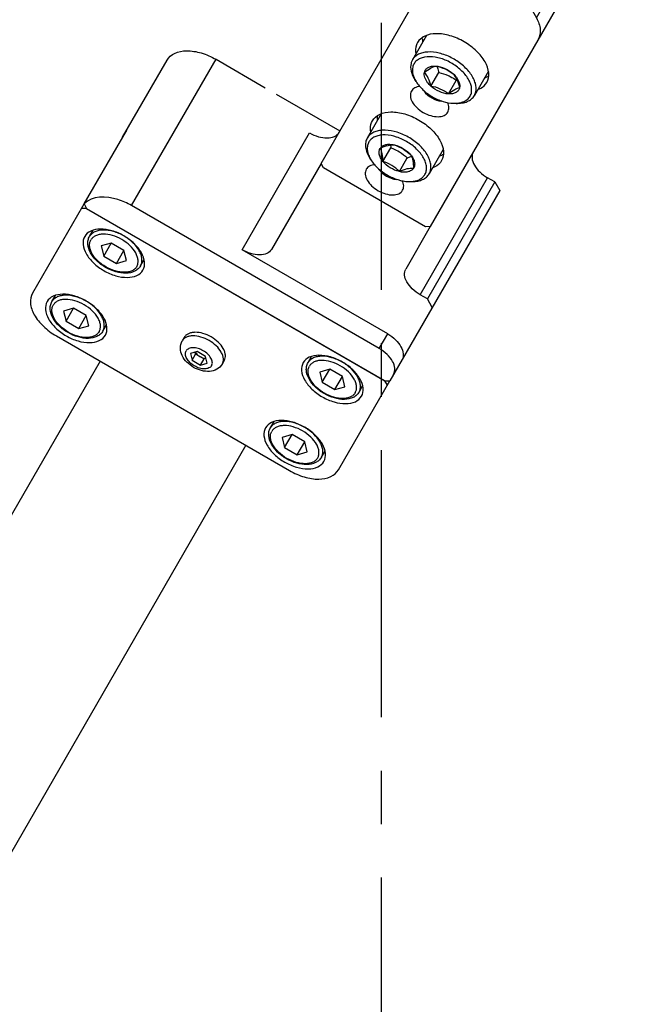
# Model space of a CAD drawing. Header units: millimetres. Extents: x 0 to 7560, y 0 to 5346.
# Tile 13 of 149: x 1650 to 1722, y 813 to 930. Entities that reach past the tile are written whole.
import ezdxf

# ---------------------------------------------------------------- set-up
doc = ezdxf.new("R2010")
doc.units = ezdxf.units.MM
doc.linetypes.add('CENTER', pattern=[50.8, 31.75, -6.35, 6.35, -6.35])
for name, color, linetype in [('A2300601_ABL1551', 7, 'Continuous'), ('A2310201_ABL1674', 7, 'Continuous'), ('CSH-ST-M4-20_PBL1612', 7, 'Continuous'), ('CSH-ST-M4-20_PBL1613', 7, 'Continuous'), ('CSH-ST-M4-20_PBL1615', 7, 'Continuous'), ('CSH-ST-M4-20_PBL1616', 7, 'Continuous'), ('DUMMY_BOLT_M5_10_PBL1601', 7, 'Continuous'), ('DUMMY_BOLT_M5_10_PBL1602', 7, 'Continuous'), ('M2301901_PBL1610', 7, 'Continuous'), ('M2302301_PBL1562', 7, 'Continuous'), ('M2302501_PBL1565', 7, 'Continuous'), ('M2310301_PBL1675', 7, 'Continuous'), ('MISUMI_FCBBS3-5-25_PBL1614', 7, 'Continuous'), ('MISUMI_MS5-8_PBL1918', 7, 'Continuous'), ('MISUMI_MS5-8_PBL1922', 7, 'Continuous'), ('아래쪽_5_VBL1311', 7, 'Continuous')]:
    doc.layers.add(name, color=color, linetype=linetype)

# ---------------------------------------------------------------- blocks, each defined once
blk = doc.blocks.new('M2302301_PBL1562', base_point=(2083.01, 1044.94))
at = {"layer": 'M2302301_PBL1562', "color": 7}
for p, q in [((2072.92, 1057.35), (2102.61, 1057.35)), ((2102.61, 1057.35), (2102.91, 1056.85)), ((2102.91, 1056.85), (2102.91, 1042.85)), ((2067.97, 1051.11), (2070.82, 1055.88)), ((2074.83, 1055.88), (2070.82, 1055.88)), ((2071.98, 1051.11), (2074.83, 1055.88)), ((2067.97, 1051.11), (2071.98, 1051.11)), ((2066.79, 1049.9), (2070.81, 1049.9)), ((2102.91, 1042.85), (2102.61, 1042.35)), ((2102.61, 1042.35), (2080.64, 1042.35)), ((2078.54, 1040.88), (2078.31, 1040.5))]:
    blk.add_line(p, q, dxfattribs=at)
for centre, radius, start, end in [((2064.55, 1041.09), 13.29, 345.7783, 348.8938), ((2080.1, 1041.01), 12.96, 193.9901, 194.2236)]:
    blk.add_arc(centre, radius, start, end, dxfattribs=at)
for points, knots in [([(2072.92, 1057.35), (2072.52, 1057.35), (2071.63, 1057.02), (2071.06, 1056.3), (2070.82, 1055.88)], [0, 0, 0, 0, 0.452979, 1, 1, 1, 1]), ([(2074.83, 1055.88), (2075.08, 1056.3), (2075.65, 1057.02), (2076.54, 1057.35), (2076.94, 1057.35)], [0, 0, 0, 0, 0.547021, 1, 1, 1, 1]), ([(2084.42, 1054.6), (2084.03, 1054.6), (2083.19, 1054.28), (2082.29, 1053.16), (2081.71, 1051.63), (2081.51, 1049.85), (2081.71, 1048.07), (2082.29, 1046.53), (2083.19, 1045.42), (2084.03, 1045.1), (2084.42, 1045.1)], [0, 0, 0, 0, 0.095053, 0.209831, 0.347781, 0.5, 0.652219, 0.790169, 0.904947, 1, 1, 1, 1]), ([(2085.67, 1054.11), (2085.57, 1054.19), (2085.21, 1054.45), (2084.75, 1054.6), (2084.42, 1054.6)], [0, 0, 0, 0, 0.269172, 1, 1, 1, 1]), ([(2095.15, 1045.1), (2094.77, 1045.1), (2093.93, 1045.42), (2093.03, 1046.53), (2092.45, 1048.07), (2092.25, 1049.85), (2092.45, 1051.63), (2093.03, 1053.16), (2093.93, 1054.28), (2094.77, 1054.6), (2095.15, 1054.6)], [0, 0, 0, 0, 0.095053, 0.209831, 0.347781, 0.5, 0.652219, 0.790169, 0.904947, 1, 1, 1, 1]), ([(2095.15, 1054.6), (2095.26, 1054.6), (2095.71, 1054.56), (2096.14, 1054.33), (2096.4, 1054.11)], [0, 0, 0, 0, 0.238744, 1, 1, 1, 1]), ([(2089.78, 1052.35), (2089.6, 1052.35), (2089.21, 1052.22), (2088.94, 1051.92), (2088.81, 1051.75)], [0, 0, 0, 0, 0.459308, 1, 1, 1, 1]), ([(2089.78, 1047.35), (2089.98, 1047.35), (2090.43, 1047.52), (2090.9, 1048.1), (2091.21, 1048.91), (2091.31, 1049.85), (2091.21, 1050.79), (2090.9, 1051.59), (2090.43, 1052.18), (2089.98, 1052.35), (2089.78, 1052.35)], [0, 0, 0, 0, 0.095059, 0.209831, 0.34778, 0.5, 0.65222, 0.790169, 0.904941, 1, 1, 1, 1]), ([(2100.52, 1052.35), (2100.34, 1052.35), (2099.94, 1052.22), (2099.67, 1051.92), (2099.55, 1051.74)], [0, 0, 0, 0, 0.45907, 1, 1, 1, 1]), ([(2100.52, 1047.35), (2100.72, 1047.35), (2101.17, 1047.52), (2101.64, 1048.1), (2101.94, 1048.91), (2102.05, 1049.85), (2101.94, 1050.79), (2101.64, 1051.59), (2101.17, 1052.18), (2100.72, 1052.35), (2100.52, 1052.35)], [0, 0, 0, 0, 0.095059, 0.209831, 0.34778, 0.5, 0.65222, 0.790169, 0.904941, 1, 1, 1, 1]), ([(2067.97, 1051.11), (2067.89, 1050.98), (2067.58, 1050.51), (2067.15, 1050.1), (2066.79, 1049.9)], [0, 0, 0, 0, 0.274717, 1, 1, 1, 1]), ([(2070.81, 1049.9), (2070.92, 1049.96), (2071.39, 1050.28), (2071.76, 1050.73), (2071.98, 1051.11)], [0, 0, 0, 0, 0.228301, 1, 1, 1, 1]), ([(2067.37, 1032.54), (2066.06, 1033), (2064.43, 1034.98), (2063.39, 1038.03), (2063.02, 1040.85), (2063.2, 1043.73), (2064.05, 1046.97), (2065.5, 1049.18), (2066.79, 1049.9)], [0, 0, 0, 0, 0.210594, 0.3448, 0.49021, 0.637351, 0.776351, 1, 1, 1, 1]), ([(2067.53, 1037.88), (2067.24, 1039.06), (2066.97, 1041.5), (2067.43, 1045), (2068.63, 1047.97), (2070.03, 1049.47), (2070.81, 1049.9)], [0, 0, 0, 0, 0.276777, 0.552349, 0.798625, 1, 1, 1, 1]), ([(2088.81, 1047.95), (2088.93, 1047.78), (2089.21, 1047.48), (2089.6, 1047.35), (2089.78, 1047.35)], [0, 0, 0, 0, 0.540927, 1, 1, 1, 1]), ([(2099.55, 1047.95), (2099.67, 1047.78), (2099.95, 1047.48), (2100.34, 1047.35), (2100.52, 1047.35)], [0, 0, 0, 0, 0.540638, 1, 1, 1, 1]), ([(2084.42, 1045.1), (2084.52, 1045.1), (2084.98, 1045.14), (2085.4, 1045.37), (2085.67, 1045.59)], [0, 0, 0, 0, 0.238744, 1, 1, 1, 1]), ([(2096.4, 1045.59), (2096.31, 1045.51), (2095.94, 1045.25), (2095.48, 1045.1), (2095.15, 1045.1)], [0, 0, 0, 0, 0.269172, 1, 1, 1, 1]), ([(2080.64, 1042.35), (2080.24, 1042.35), (2079.35, 1042.02), (2078.78, 1041.3), (2078.54, 1040.88)], [0, 0, 0, 0, 0.452979, 1, 1, 1, 1]), ([(2078.31, 1040.5), (2078.22, 1040.36), (2077.9, 1039.74), (2077.69, 1039.06), (2077.58, 1038.53)], [0, 0, 0, 0, 0.234412, 1, 1, 1, 1])]:
    blk.add_open_spline(points, degree=3, knots=knots, dxfattribs=at)
for points in [[(2084.04, 1054.13), (2083.91, 1054.23), (2083.77, 1054.33), (2083.62, 1054.4)], [(2094.78, 1054.13), (2094.65, 1054.23), (2094.51, 1054.33), (2094.36, 1054.4)], [(2083.62, 1045.3), (2083.77, 1045.37), (2083.91, 1045.47), (2084.04, 1045.57)], [(2094.36, 1045.3), (2094.51, 1045.37), (2094.65, 1045.47), (2094.78, 1045.57)]]:
    blk.add_open_spline(points, degree=3, dxfattribs=at)
blk = doc.blocks.new('M2302501_PBL1565', base_point=(2092.56, 1041.35))
at = {"layer": 'M2302501_PBL1565', "color": 7}
for p, q in [((2094.18, 1061.35), (2094.77, 1062.35)), ((2094.77, 1062.35), (2120.88, 1062.35)), ((2110.82, 1062.35), (2110.23, 1061.35)), ((2121.18, 1061.85), (2120.88, 1062.35)), ((2121.18, 1020.88), (2121.18, 1061.85)), ((2094.18, 1061.35), (2094.18, 1060.35)), ((2094.18, 1061.35), (2110.23, 1061.35)), ((2110.23, 1060.35), (2094.18, 1060.35)), ((2110.23, 1061.35), (2110.23, 1060.35)), ((2116.19, 1059.35), (2116.19, 1039.35)), ((2118.2, 1059.35), (2116.19, 1059.35)), ((2118.2, 1059.35), (2118.2, 1025.35)), ((2063.95, 1053.56), (2069.96, 1057.23)), ((2069.96, 1057.23), (2072.29, 1057.23)), ((2070.37, 1057.35), (2072.92, 1057.35)), ((2102.61, 1057.35), (2108.44, 1057.35)), ((2068.99, 1052.83), (2065.45, 1052.83)), ((2067.86, 1050.95), (2065.45, 1050.95)), ((2098.13, 1033.6), (2098.13, 1042.35)), ((2102.61, 1042.35), (2114.4, 1042.35)), ((2116.19, 1039.35), (2100.14, 1039.35)), ((2098.13, 1025.35), (2098.13, 1032.1)), ((2118.2, 1025.35), (2098.13, 1025.35)), ((2120.85, 1020.38), (2121.18, 1020.88)), ((2111.69, 1020.35), (2101.12, 1020.35)), ((2120.85, 1020.38), (2110.82, 1020.38))]:
    blk.add_line(p, q, dxfattribs=at)
blk.add_arc((2111.15, 1022.15), 1.8, 259.3661, 269.9592, dxfattribs=at)
for points, knots in [([(2116.19, 1059.35), (2116.19, 1059.73), (2116.28, 1060.47), (2116.64, 1061.44), (2117.21, 1062.15), (2117.74, 1062.35), (2117.98, 1062.35)], [0, 0, 0, 0, 0.304448, 0.580339, 0.809898, 1, 1, 1, 1]), ([(2119.99, 1062.35), (2119.75, 1062.35), (2119.21, 1062.15), (2118.65, 1061.44), (2118.28, 1060.47), (2118.2, 1059.73), (2118.2, 1059.35)], [0, 0, 0, 0, 0.190102, 0.419661, 0.695552, 1, 1, 1, 1]), ([(2092.39, 1057.35), (2092.63, 1057.35), (2093.16, 1057.55), (2093.73, 1058.26), (2094.09, 1059.23), (2094.18, 1059.96), (2094.18, 1060.35)], [0, 0, 0, 0, 0.190102, 0.419661, 0.695552, 1, 1, 1, 1]), ([(2110.23, 1060.35), (2110.23, 1059.96), (2110.14, 1059.23), (2109.78, 1058.26), (2109.21, 1057.55), (2108.68, 1057.35), (2108.44, 1057.35)], [0, 0, 0, 0, 0.304448, 0.580339, 0.809898, 1, 1, 1, 1]), ([(2100.14, 1039.35), (2100.14, 1039.73), (2100.06, 1040.47), (2099.69, 1041.44), (2099.13, 1042.15), (2098.59, 1042.35), (2098.35, 1042.35)], [0, 0, 0, 0, 0.304448, 0.580339, 0.809898, 1, 1, 1, 1]), ([(2114.4, 1042.35), (2114.64, 1042.35), (2115.18, 1042.15), (2115.74, 1041.44), (2116.11, 1040.47), (2116.19, 1039.73), (2116.19, 1039.35)], [0, 0, 0, 0, 0.190102, 0.419661, 0.695552, 1, 1, 1, 1]), ([(2101.12, 1020.35), (2100.72, 1020.35), (2099.83, 1020.68), (2098.88, 1021.86), (2098.27, 1023.48), (2098.13, 1024.71), (2098.13, 1025.35)], [0, 0, 0, 0, 0.190097, 0.419659, 0.69556, 1, 1, 1, 1]), ([(2118.2, 1025.35), (2118.2, 1024.75), (2118.36, 1022.89), (2119.53, 1020.63), (2120.85, 1020.38)], [0, 0, 0, 0, 0.308609, 1, 1, 1, 1])]:
    blk.add_open_spline(points, degree=3, knots=knots, dxfattribs=at)
blk.add_open_spline([(2069.96, 1057.23), (2070.08, 1057.3), (2070.23, 1057.35), (2070.37, 1057.35)], degree=3, dxfattribs=at)
blk = doc.blocks.new('DUMMY_BOLT_M5_10_PBL1601', base_point=(2086.14, 1049.85))
at = {"layer": 'DUMMY_BOLT_M5_10_PBL1601', "color": 7}
for p, q in [((2083.17, 1054.1), (2086.5, 1054.1)), ((2088.53, 1052.43), (2088.39, 1052.69)), ((2087.88, 1051.34), (2086.01, 1051.34)), ((2088.12, 1049.07), (2086.26, 1049.07)), ((2088.53, 1047.27), (2088.39, 1047.01)), ((2083.17, 1045.6), (2086.5, 1045.6))]:
    blk.add_line(p, q, dxfattribs=at)
for centre, radius, start, end in [((2085.34, 1050.71), 3.62, 28.1802, 32.9941), ((2090.63, 1062.16), 11.76, 246.3794, 246.8922), ((2085.34, 1048.98), 3.62, 326.9563, 331.823)]:
    blk.add_arc(centre, radius, start, end, dxfattribs=at)
for points, knots in [([(2086.05, 1054.03), (2085.72, 1053.93), (2085.25, 1053.6), (2084.78, 1053), (2084.35, 1052.2), (2084.01, 1051), (2083.92, 1049.48), (2084.16, 1048), (2084.62, 1046.91), (2085.14, 1046.24), (2085.56, 1045.88), (2086.02, 1045.65), (2086.34, 1045.6), (2086.5, 1045.6)], [0, 0, 0, 0, 0.100109, 0.158323, 0.222125, 0.363311, 0.514254, 0.662023, 0.794637, 0.853062, 0.905968, 0.954305, 1, 1, 1, 1]), ([(2086.42, 1053.64), (2086.1, 1053.54), (2085.64, 1053.21), (2085.2, 1052.61), (2084.81, 1051.82), (2084.52, 1050.65), (2084.5, 1049.18), (2084.81, 1047.81), (2085.33, 1046.84), (2085.88, 1046.31), (2086.32, 1046.07), (2086.78, 1045.97), (2087.09, 1046.02), (2087.23, 1046.06)], [0, 0, 0, 0, 0.10221, 0.162219, 0.228177, 0.373794, 0.527502, 0.674443, 0.802091, 0.857178, 0.907036, 0.953661, 1, 1, 1, 1]), ([(2086.5, 1054.1), (2086.39, 1054.1), (2086.24, 1054.08), (2086.09, 1054.04), (2086.05, 1054.03)], [0, 0, 0, 0, 0.746742, 1, 1, 1, 1]), ([(2088.38, 1052.69), (2088.25, 1052.87), (2087.99, 1053.21), (2087.49, 1053.57), (2086.95, 1053.73), (2086.58, 1053.69), (2086.42, 1053.64)], [0, 0, 0, 0, 0.287627, 0.542096, 0.773415, 1, 1, 1, 1]), ([(2088.39, 1052.69), (2088.27, 1052.9), (2088.03, 1053.28), (2087.57, 1053.74), (2087.05, 1054.03), (2086.68, 1054.1), (2086.5, 1054.1)], [0, 0, 0, 0, 0.289774, 0.549323, 0.782543, 1, 1, 1, 1]), ([(2085.53, 1050.63), (2085.62, 1050.89), (2085.91, 1051.45), (2086.34, 1051.89), (2086.58, 1052.12)], [0, 0, 0, 0, 0.455459, 1, 1, 1, 1]), ([(2085.53, 1050.63), (2085.57, 1050.81), (2085.74, 1051.4), (2086.16, 1052), (2086.58, 1052.12)], [0, 0, 0, 0, 0.300713, 1, 1, 1, 1]), ([(2086.58, 1052.12), (2086.69, 1052.16), (2086.95, 1052.18), (2087.32, 1052.03), (2087.64, 1051.74), (2087.8, 1051.48), (2087.88, 1051.34)], [0, 0, 0, 0, 0.219462, 0.447262, 0.70457, 1, 1, 1, 1]), ([(2086.58, 1052.12), (2086.73, 1051.97), (2087.14, 1051.67), (2087.6, 1051.46), (2087.88, 1051.34)], [0, 0, 0, 0, 0.419693, 1, 1, 1, 1]), ([(2088.53, 1047.27), (2088.73, 1047.65), (2089.03, 1048.5), (2089.17, 1049.85), (2089.03, 1051.2), (2088.73, 1052.05), (2088.53, 1052.43)], [0, 0, 0, 0, 0.239279, 0.500007, 0.760732, 1, 1, 1, 1]), ([(2085.99, 1050.2), (2085.98, 1050.3), (2085.95, 1050.68), (2085.98, 1051.06), (2086.01, 1051.34)], [0, 0, 0, 0, 0.25382, 1, 1, 1, 1]), ([(2087.88, 1051.34), (2087.83, 1050.96), (2087.8, 1050.19), (2087.99, 1049.44), (2088.12, 1049.07)], [0, 0, 0, 0, 0.493398, 1, 1, 1, 1]), ([(2087.88, 1051.34), (2088.04, 1051.01), (2088.24, 1050.24), (2088.2, 1049.46), (2088.12, 1049.07)], [0, 0, 0, 0, 0.485023, 1, 1, 1, 1]), ([(2085.77, 1048.36), (2085.6, 1048.69), (2085.41, 1049.46), (2085.44, 1050.24), (2085.53, 1050.63)], [0, 0, 0, 0, 0.485023, 1, 1, 1, 1]), ([(2085.77, 1048.36), (2085.65, 1048.73), (2085.45, 1049.48), (2085.48, 1050.26), (2085.53, 1050.63)], [0, 0, 0, 0, 0.506602, 1, 1, 1, 1]), ([(2085.72, 1048.5), (2085.76, 1048.55), (2085.93, 1048.75), (2086.11, 1048.93), (2086.26, 1049.07)], [0, 0, 0, 0, 0.24098, 1, 1, 1, 1]), ([(2088.12, 1049.07), (2088.08, 1048.88), (2087.91, 1048.3), (2087.48, 1047.7), (2087.07, 1047.58)], [0, 0, 0, 0, 0.300713, 1, 1, 1, 1]), ([(2088.12, 1049.07), (2087.88, 1048.84), (2087.45, 1048.39), (2087.16, 1047.84), (2087.07, 1047.58)], [0, 0, 0, 0, 0.544544, 1, 1, 1, 1]), ([(2087.07, 1047.58), (2086.8, 1047.69), (2086.33, 1047.9), (2085.92, 1048.21), (2085.77, 1048.36)], [0, 0, 0, 0, 0.58031, 1, 1, 1, 1]), ([(2087.07, 1047.58), (2086.95, 1047.54), (2086.7, 1047.52), (2086.33, 1047.66), (2086.01, 1047.96), (2085.84, 1048.21), (2085.77, 1048.36)], [0, 0, 0, 0, 0.219462, 0.447262, 0.70457, 1, 1, 1, 1]), ([(2086.95, 1045.67), (2087.24, 1045.75), (2087.83, 1046.13), (2088.22, 1046.69), (2088.39, 1047.01)], [0, 0, 0, 0, 0.456839, 1, 1, 1, 1]), ([(2087.23, 1046.06), (2087.45, 1046.13), (2087.9, 1046.39), (2088.23, 1046.78), (2088.37, 1047.01)], [0, 0, 0, 0, 0.463546, 1, 1, 1, 1]), ([(2086.5, 1045.6), (2086.62, 1045.6), (2086.77, 1045.62), (2086.92, 1045.66), (2086.95, 1045.67)], [0, 0, 0, 0, 0.746742, 1, 1, 1, 1])]:
    blk.add_open_spline(points, degree=3, knots=knots, dxfattribs=at)
blk.add_open_spline([(2086.26, 1049.07), (2086.13, 1049.44), (2086.03, 1049.82), (2085.99, 1050.2)], degree=3, dxfattribs=at)
blk = doc.blocks.new('DUMMY_BOLT_M5_10_PBL1602', base_point=(2096.88, 1049.85))
at = {"layer": 'DUMMY_BOLT_M5_10_PBL1602', "color": 7}
for p, q in [((2093.91, 1054.1), (2097.24, 1054.1)), ((2097.37, 1054.09), (2097.24, 1054.1)), ((2099.27, 1052.43), (2099.12, 1052.69)), ((2098.79, 1050.9), (2096.92, 1050.9)), ((2098.72, 1048.59), (2096.85, 1048.59)), ((2099.27, 1047.27), (2099.12, 1047.01)), ((2093.91, 1045.6), (2097.24, 1045.6)), ((2097.11, 1045.61), (2097.24, 1045.6))]:
    blk.add_line(p, q, dxfattribs=at)
for centre, radius, start, end in [((2096.07, 1050.71), 3.62, 28.1818, 33.0528), ((2096.3, 1048.84), 3.36, 326.5095, 326.9548), ((2096.07, 1048.99), 3.63, 327.0106, 331.8154)]:
    blk.add_arc(centre, radius, start, end, dxfattribs=at)
for points, knots in [([(2097.24, 1054.1), (2097.07, 1054.1), (2096.73, 1054.04), (2096.26, 1053.8), (2095.82, 1053.4), (2095.3, 1052.68), (2094.84, 1051.52), (2094.65, 1049.96), (2094.8, 1048.38), (2095.21, 1047.19), (2095.71, 1046.42), (2096.13, 1045.99), (2096.6, 1045.71), (2096.94, 1045.62), (2097.11, 1045.61)], [0, 0, 0, 0, 0.046209, 0.095293, 0.149316, 0.209205, 0.345236, 0.495798, 0.647336, 0.785977, 0.847469, 0.903024, 0.953281, 1, 1, 1, 1]), ([(2097.68, 1053.69), (2097.53, 1053.71), (2097.22, 1053.68), (2096.77, 1053.49), (2096.36, 1053.16), (2095.86, 1052.52), (2095.42, 1051.47), (2095.21, 1050.04), (2095.33, 1048.59), (2095.7, 1047.48), (2096.16, 1046.77), (2096.54, 1046.37), (2096.97, 1046.1), (2097.29, 1046.02), (2097.44, 1046)], [0, 0, 0, 0, 0.046117, 0.094485, 0.147503, 0.2064, 0.341132, 0.491692, 0.644241, 0.784272, 0.846394, 0.902446, 0.953048, 1, 1, 1, 1]), ([(2099.12, 1052.69), (2099.02, 1052.89), (2098.79, 1053.25), (2098.36, 1053.69), (2097.89, 1053.99), (2097.54, 1054.08), (2097.37, 1054.09)], [0, 0, 0, 0, 0.287988, 0.547827, 0.782384, 1, 1, 1, 1]), ([(2099.11, 1052.69), (2098.93, 1052.96), (2098.62, 1053.33), (2098.09, 1053.62), (2097.81, 1053.68), (2097.68, 1053.69)], [0, 0, 0, 0, 0.539759, 0.776906, 1, 1, 1, 1]), ([(2096.4, 1051.11), (2096.47, 1051.27), (2096.61, 1051.56), (2096.9, 1051.91), (2097.25, 1052.13), (2097.51, 1052.17), (2097.63, 1052.16)], [0, 0, 0, 0, 0.298706, 0.561207, 0.790075, 1, 1, 1, 1]), ([(2096.4, 1051.11), (2096.53, 1051.3), (2096.91, 1051.71), (2097.37, 1052), (2097.63, 1052.16)], [0, 0, 0, 0, 0.433423, 1, 1, 1, 1]), ([(2097.63, 1052.16), (2097.75, 1052.14), (2098.01, 1052.06), (2098.34, 1051.78), (2098.61, 1051.39), (2098.74, 1051.07), (2098.79, 1050.9)], [0, 0, 0, 0, 0.205676, 0.436493, 0.701733, 1, 1, 1, 1]), ([(2097.63, 1052.16), (2097.74, 1051.93), (2098.08, 1051.45), (2098.53, 1051.09), (2098.79, 1050.9)], [0, 0, 0, 0, 0.444051, 1, 1, 1, 1]), ([(2099.27, 1047.27), (2099.47, 1047.65), (2099.76, 1048.5), (2099.91, 1049.85), (2099.76, 1051.2), (2099.47, 1052.05), (2099.27, 1052.43)], [0, 0, 0, 0, 0.239271, 0.499999, 0.760727, 1, 1, 1, 1]), ([(2096.33, 1048.8), (2096.22, 1049.18), (2096.13, 1049.96), (2096.27, 1050.75), (2096.4, 1051.11)], [0, 0, 0, 0, 0.504374, 1, 1, 1, 1]), ([(2096.33, 1048.8), (2096.26, 1049.18), (2096.17, 1049.96), (2096.31, 1050.73), (2096.4, 1051.11)], [0, 0, 0, 0, 0.4981, 1, 1, 1, 1]), ([(2096.92, 1050.9), (2096.89, 1050.93), (2096.74, 1051.04), (2096.6, 1051.15), (2096.5, 1051.24)], [0, 0, 0, 0, 0.256435, 1, 1, 1, 1]), ([(2098.79, 1050.9), (2098.69, 1050.52), (2098.55, 1049.75), (2098.64, 1048.97), (2098.72, 1048.59)], [0, 0, 0, 0, 0.5019, 1, 1, 1, 1]), ([(2098.79, 1050.9), (2098.9, 1050.52), (2098.99, 1049.73), (2098.86, 1048.95), (2098.72, 1048.59)], [0, 0, 0, 0, 0.504374, 1, 1, 1, 1]), ([(2096.85, 1048.59), (2096.83, 1048.69), (2096.77, 1049.07), (2096.74, 1049.45), (2096.75, 1049.75)], [0, 0, 0, 0, 0.248094, 1, 1, 1, 1]), ([(2097.49, 1047.54), (2097.23, 1047.73), (2096.78, 1048.1), (2096.45, 1048.57), (2096.33, 1048.8)], [0, 0, 0, 0, 0.555952, 1, 1, 1, 1]), ([(2097.49, 1047.54), (2097.37, 1047.55), (2097.11, 1047.64), (2096.78, 1047.91), (2096.51, 1048.31), (2096.39, 1048.63), (2096.33, 1048.8)], [0, 0, 0, 0, 0.205676, 0.436493, 0.701733, 1, 1, 1, 1]), ([(2096.57, 1048.41), (2096.59, 1048.43), (2096.68, 1048.49), (2096.78, 1048.55), (2096.85, 1048.59)], [0, 0, 0, 0, 0.245545, 1, 1, 1, 1]), ([(2098.72, 1048.59), (2098.65, 1048.43), (2098.51, 1048.14), (2098.22, 1047.79), (2097.87, 1047.57), (2097.61, 1047.53), (2097.49, 1047.54)], [0, 0, 0, 0, 0.298706, 0.561207, 0.790075, 1, 1, 1, 1]), ([(2098.72, 1048.59), (2098.45, 1048.44), (2097.99, 1048.14), (2097.62, 1047.74), (2097.49, 1047.54)], [0, 0, 0, 0, 0.566581, 1, 1, 1, 1]), ([(2097.24, 1045.6), (2097.42, 1045.6), (2097.79, 1045.67), (2098.3, 1045.96), (2098.76, 1046.42), (2099.01, 1046.8), (2099.12, 1047.01)], [0, 0, 0, 0, 0.217483, 0.450694, 0.710236, 1, 1, 1, 1]), ([(2097.44, 1046), (2097.59, 1045.99), (2097.9, 1046.02), (2098.35, 1046.21), (2098.76, 1046.54), (2098.99, 1046.83), (2099.1, 1046.99)], [0, 0, 0, 0, 0.223419, 0.457756, 0.714632, 1, 1, 1, 1])]:
    blk.add_open_spline(points, degree=3, knots=knots, dxfattribs=at)
blk.add_open_spline([(2096.75, 1049.75), (2096.76, 1050.13), (2096.83, 1050.52), (2096.92, 1050.9)], degree=3, dxfattribs=at)
blk = doc.blocks.new('M2301901_PBL1610', base_point=(2123.88, 1041.35))
at = {"layer": 'M2301901_PBL1610', "color": 7}
for p, q in [((2133.11, 1062.35), (2120.88, 1062.35)), ((2121.48, 1062.35), (2121.18, 1061.85)), ((2121.18, 1061.85), (2121.18, 1020.85)), ((2136.09, 1025.35), (2136.09, 1057.35)), ((2121.18, 1020.85), (2121.16, 1020.85)), ((2121.18, 1020.85), (2121.48, 1020.35)), ((2111.69, 1020.35), (2111.67, 1020.38)), ((2111.69, 1020.35), (2133.11, 1020.35))]:
    blk.add_line(p, q, dxfattribs=at)
for points, knots in [([(2136.09, 1057.35), (2136.09, 1057.99), (2135.96, 1059.22), (2135.35, 1060.84), (2134.4, 1062.01), (2133.51, 1062.35), (2133.11, 1062.35)], [0, 0, 0, 0, 0.304461, 0.580341, 0.809888, 1, 1, 1, 1]), ([(2124.16, 1060.35), (2123.84, 1060.35), (2123.13, 1060.08), (2122.38, 1059.14), (2121.89, 1057.85), (2121.72, 1056.35), (2121.89, 1054.85), (2122.38, 1053.56), (2123.13, 1052.62), (2123.84, 1052.35), (2124.16, 1052.35)], [0, 0, 0, 0, 0.095056, 0.20983, 0.347781, 0.5, 0.652219, 0.79017, 0.904944, 1, 1, 1, 1]), ([(2124.16, 1052.35), (2124.49, 1052.35), (2125.2, 1052.62), (2125.95, 1053.56), (2126.44, 1054.85), (2126.61, 1056.35), (2126.44, 1057.85), (2125.95, 1059.14), (2125.2, 1060.08), (2124.49, 1060.35), (2124.16, 1060.35)], [0, 0, 0, 0, 0.095056, 0.20983, 0.347781, 0.5, 0.652219, 0.79017, 0.904944, 1, 1, 1, 1]), ([(2133.11, 1060.35), (2132.79, 1060.35), (2132.08, 1060.08), (2131.32, 1059.14), (2130.84, 1057.85), (2130.67, 1056.35), (2130.84, 1054.85), (2131.32, 1053.56), (2132.08, 1052.62), (2132.79, 1052.35), (2133.11, 1052.35)], [0, 0, 0, 0, 0.095056, 0.20983, 0.347781, 0.5, 0.652219, 0.79017, 0.904944, 1, 1, 1, 1]), ([(2133.11, 1052.35), (2133.43, 1052.35), (2134.14, 1052.62), (2134.9, 1053.56), (2135.39, 1054.85), (2135.56, 1056.35), (2135.39, 1057.85), (2134.9, 1059.14), (2134.14, 1060.08), (2133.43, 1060.35), (2133.11, 1060.35)], [0, 0, 0, 0, 0.095056, 0.20983, 0.347781, 0.5, 0.652219, 0.79017, 0.904944, 1, 1, 1, 1]), ([(2124.16, 1030.35), (2123.84, 1030.35), (2123.13, 1030.08), (2122.38, 1029.14), (2121.89, 1027.85), (2121.72, 1026.35), (2121.89, 1024.85), (2122.38, 1023.56), (2123.13, 1022.62), (2123.84, 1022.35), (2124.16, 1022.35)], [0, 0, 0, 0, 0.095056, 0.20983, 0.347781, 0.5, 0.652219, 0.79017, 0.904944, 1, 1, 1, 1]), ([(2124.16, 1022.35), (2124.49, 1022.35), (2125.2, 1022.62), (2125.95, 1023.56), (2126.44, 1024.85), (2126.61, 1026.35), (2126.44, 1027.85), (2125.95, 1029.14), (2125.2, 1030.08), (2124.49, 1030.35), (2124.16, 1030.35)], [0, 0, 0, 0, 0.095056, 0.20983, 0.347781, 0.5, 0.652219, 0.79017, 0.904944, 1, 1, 1, 1]), ([(2133.11, 1030.35), (2132.79, 1030.35), (2132.08, 1030.08), (2131.32, 1029.14), (2130.84, 1027.85), (2130.67, 1026.35), (2130.84, 1024.85), (2131.32, 1023.56), (2132.08, 1022.62), (2132.79, 1022.35), (2133.11, 1022.35)], [0, 0, 0, 0, 0.095056, 0.20983, 0.347781, 0.5, 0.652219, 0.79017, 0.904944, 1, 1, 1, 1]), ([(2133.11, 1022.35), (2133.43, 1022.35), (2134.14, 1022.62), (2134.9, 1023.56), (2135.39, 1024.85), (2135.56, 1026.35), (2135.39, 1027.85), (2134.9, 1029.14), (2134.14, 1030.08), (2133.43, 1030.35), (2133.11, 1030.35)], [0, 0, 0, 0, 0.095056, 0.20983, 0.347781, 0.5, 0.652219, 0.79017, 0.904944, 1, 1, 1, 1]), ([(2133.11, 1020.35), (2133.51, 1020.35), (2134.4, 1020.68), (2135.35, 1021.86), (2135.96, 1023.48), (2136.09, 1024.71), (2136.09, 1025.35)], [0, 0, 0, 0, 0.190112, 0.419659, 0.695539, 1, 1, 1, 1])]:
    blk.add_open_spline(points, degree=3, knots=knots, dxfattribs=at)
blk = doc.blocks.new('CSH-ST-M4-20_PBL1612', base_point=(2123.95, 1056.35))
at = {"layer": 'CSH-ST-M4-20_PBL1612', "color": 7}
for p, q in [((2123.88, 1059.85), (2123.02, 1059.85)), ((2124.16, 1058.08), (2123.27, 1057.22)), ((2125.06, 1057.22), (2124.16, 1058.08)), ((2123.27, 1057.22), (2123.27, 1055.48)), ((2125.06, 1057.22), (2123.27, 1057.22)), ((2125.06, 1055.48), (2125.06, 1057.22)), ((2125.06, 1055.48), (2123.27, 1055.48)), ((2123.27, 1055.48), (2124.16, 1054.62)), ((2124.16, 1054.62), (2125.06, 1055.48)), ((2123.88, 1052.85), (2123.02, 1052.85))]:
    blk.add_line(p, q, dxfattribs=at)
for points, knots in [([(2123.88, 1059.85), (2123.75, 1059.85), (2123.46, 1059.8), (2123.06, 1059.59), (2122.7, 1059.26), (2122.26, 1058.64), (2121.89, 1057.66), (2121.74, 1056.35), (2121.89, 1055.04), (2122.26, 1054.05), (2122.7, 1053.44), (2123.06, 1053.11), (2123.46, 1052.9), (2123.75, 1052.85), (2123.88, 1052.85)], [0, 0, 0, 0, 0.046426, 0.095837, 0.150341, 0.210855, 0.348318, 0.5, 0.651682, 0.789145, 0.849659, 0.904163, 0.953574, 1, 1, 1, 1]), ([(2124.16, 1059.5), (2124.04, 1059.5), (2123.78, 1059.46), (2123.42, 1059.27), (2123.1, 1058.97), (2122.7, 1058.42), (2122.37, 1057.53), (2122.24, 1056.35), (2122.37, 1055.17), (2122.7, 1054.28), (2123.1, 1053.73), (2123.42, 1053.43), (2123.78, 1053.24), (2124.04, 1053.2), (2124.16, 1053.2)], [0, 0, 0, 0, 0.046426, 0.095837, 0.150341, 0.210855, 0.348318, 0.5, 0.651682, 0.789145, 0.849659, 0.904163, 0.953574, 1, 1, 1, 1]), ([(2123.88, 1059.85), (2124.04, 1059.85), (2124.36, 1059.8), (2124.97, 1059.49), (2125.58, 1058.77), (2126.01, 1057.64), (2126.16, 1056.35), (2126.01, 1055.06), (2125.58, 1053.93), (2124.97, 1053.21), (2124.36, 1052.9), (2124.04, 1052.85), (2123.88, 1052.85)], [0, 0, 0, 0, 0.051709, 0.10497, 0.221007, 0.35453, 0.500006, 0.645481, 0.779, 0.895033, 0.948292, 1, 1, 1, 1]), ([(2124.16, 1059.5), (2124.29, 1059.5), (2124.55, 1059.46), (2124.91, 1059.27), (2125.23, 1058.97), (2125.62, 1058.42), (2125.96, 1057.53), (2126.09, 1056.35), (2125.96, 1055.17), (2125.62, 1054.28), (2125.23, 1053.73), (2124.91, 1053.43), (2124.55, 1053.24), (2124.29, 1053.2), (2124.16, 1053.2)], [0, 0, 0, 0, 0.046426, 0.095837, 0.150341, 0.210855, 0.348318, 0.5, 0.651682, 0.789145, 0.849659, 0.904163, 0.953574, 1, 1, 1, 1])]:
    blk.add_open_spline(points, degree=3, knots=knots, dxfattribs=at)
blk = doc.blocks.new('CSH-ST-M4-20_PBL1613', base_point=(2132.9, 1056.35))
at = {"layer": 'CSH-ST-M4-20_PBL1613', "color": 7}
for p, q in [((2132.83, 1059.85), (2131.97, 1059.85)), ((2133.11, 1058.08), (2132.22, 1057.22)), ((2134.01, 1057.22), (2133.11, 1058.08)), ((2132.22, 1057.22), (2132.22, 1055.48)), ((2134.01, 1057.22), (2132.22, 1057.22)), ((2134.01, 1055.48), (2134.01, 1057.22)), ((2134.01, 1055.48), (2132.22, 1055.48)), ((2132.22, 1055.48), (2133.11, 1054.62)), ((2133.11, 1054.62), (2134.01, 1055.48)), ((2132.83, 1052.85), (2131.97, 1052.85))]:
    blk.add_line(p, q, dxfattribs=at)
for points, knots in [([(2132.83, 1059.85), (2132.69, 1059.85), (2132.41, 1059.8), (2132.01, 1059.59), (2131.65, 1059.26), (2131.21, 1058.64), (2130.84, 1057.66), (2130.69, 1056.35), (2130.84, 1055.04), (2131.21, 1054.05), (2131.65, 1053.44), (2132.01, 1053.11), (2132.41, 1052.9), (2132.69, 1052.85), (2132.83, 1052.85)], [0, 0, 0, 0, 0.046426, 0.095837, 0.150341, 0.210855, 0.348318, 0.5, 0.651682, 0.789145, 0.849659, 0.904163, 0.953574, 1, 1, 1, 1]), ([(2133.11, 1059.5), (2132.99, 1059.5), (2132.73, 1059.46), (2132.37, 1059.27), (2132.04, 1058.97), (2131.65, 1058.42), (2131.32, 1057.53), (2131.19, 1056.35), (2131.32, 1055.17), (2131.65, 1054.28), (2132.04, 1053.73), (2132.37, 1053.43), (2132.73, 1053.24), (2132.99, 1053.2), (2133.11, 1053.2)], [0, 0, 0, 0, 0.046426, 0.095837, 0.150341, 0.210855, 0.348318, 0.5, 0.651682, 0.789145, 0.849659, 0.904163, 0.953574, 1, 1, 1, 1]), ([(2132.83, 1059.85), (2132.99, 1059.85), (2133.31, 1059.8), (2133.91, 1059.49), (2134.53, 1058.77), (2134.96, 1057.64), (2135.11, 1056.35), (2134.96, 1055.06), (2134.53, 1053.93), (2133.91, 1053.21), (2133.31, 1052.9), (2132.99, 1052.85), (2132.83, 1052.85)], [0, 0, 0, 0, 0.051709, 0.10497, 0.221007, 0.35453, 0.500006, 0.645481, 0.779, 0.895033, 0.948292, 1, 1, 1, 1]), ([(2133.11, 1059.5), (2133.24, 1059.5), (2133.49, 1059.46), (2133.85, 1059.27), (2134.18, 1058.97), (2134.57, 1058.42), (2134.9, 1057.53), (2135.04, 1056.35), (2134.9, 1055.17), (2134.57, 1054.28), (2134.18, 1053.73), (2133.85, 1053.43), (2133.49, 1053.24), (2133.24, 1053.2), (2133.11, 1053.2)], [0, 0, 0, 0, 0.046426, 0.095837, 0.150341, 0.210855, 0.348318, 0.5, 0.651682, 0.789145, 0.849659, 0.904163, 0.953574, 1, 1, 1, 1])]:
    blk.add_open_spline(points, degree=3, knots=knots, dxfattribs=at)
blk = doc.blocks.new('MISUMI_FCBBS3-5-25_PBL1614', base_point=(2129.08, 1041.35))
at = {"layer": 'MISUMI_FCBBS3-5-25_PBL1614', "color": 7}
for p, q in [((2128.64, 1044.1), (2129.12, 1044.1)), ((2129.92, 1042.5), (2129.33, 1041.93)), ((2129.33, 1041.93), (2129.33, 1040.77)), ((2129.5, 1042.1), (2129.68, 1041.93)), ((2129.68, 1041.93), (2129.68, 1040.77)), ((2130.52, 1041.93), (2129.68, 1041.93)), ((2130.52, 1041.93), (2129.92, 1042.5)), ((2130.52, 1040.77), (2130.52, 1041.93)), ((2129.33, 1040.77), (2129.92, 1040.19)), ((2129.68, 1040.77), (2129.5, 1040.6)), ((2130.52, 1040.77), (2129.68, 1040.77)), ((2129.92, 1040.19), (2130.52, 1040.77)), ((2128.64, 1038.6), (2129.12, 1038.6))]:
    blk.add_line(p, q, dxfattribs=at)
for points, knots in [([(2128.64, 1044.1), (2128.53, 1044.1), (2128.31, 1044.06), (2127.99, 1043.9), (2127.71, 1043.63), (2127.36, 1043.15), (2127.07, 1042.38), (2126.96, 1041.35), (2127.07, 1040.32), (2127.36, 1039.55), (2127.71, 1039.06), (2127.99, 1038.8), (2128.31, 1038.64), (2128.53, 1038.6), (2128.64, 1038.6)], [0, 0, 0, 0, 0.046425, 0.095837, 0.150341, 0.210855, 0.348318, 0.5, 0.651682, 0.789145, 0.849659, 0.904163, 0.953575, 1, 1, 1, 1]), ([(2129.12, 1044.1), (2129.01, 1044.1), (2128.79, 1044.06), (2128.47, 1043.9), (2128.19, 1043.63), (2127.85, 1043.15), (2127.56, 1042.38), (2127.44, 1041.35), (2127.56, 1040.32), (2127.85, 1039.55), (2128.19, 1039.06), (2128.47, 1038.8), (2128.79, 1038.64), (2129.01, 1038.6), (2129.12, 1038.6)], [0, 0, 0, 0, 0.046425, 0.095837, 0.150341, 0.210855, 0.348318, 0.5, 0.651682, 0.789145, 0.849659, 0.904163, 0.953575, 1, 1, 1, 1]), ([(2129.12, 1044.1), (2129.42, 1044.1), (2130.03, 1043.92), (2130.7, 1043.24), (2131.08, 1042.34), (2131.21, 1041.35), (2131.08, 1040.35), (2130.7, 1039.46), (2130.03, 1038.78), (2129.42, 1038.6), (2129.12, 1038.6)], [0, 0, 0, 0, 0.118928, 0.239383, 0.366263, 0.500035, 0.6338, 0.760661, 0.881087, 1, 1, 1, 1]), ([(2129.92, 1043.1), (2129.78, 1043.1), (2129.47, 1042.98), (2129.14, 1042.57), (2128.93, 1042), (2128.85, 1041.35), (2128.93, 1040.69), (2129.14, 1040.13), (2129.47, 1039.72), (2129.78, 1039.6), (2129.92, 1039.6)], [0, 0, 0, 0, 0.095051, 0.209831, 0.34778, 0.5, 0.65222, 0.790169, 0.904949, 1, 1, 1, 1]), ([(2129.92, 1043.1), (2130.06, 1043.1), (2130.37, 1042.98), (2130.7, 1042.57), (2130.92, 1042), (2130.99, 1041.35), (2130.92, 1040.69), (2130.7, 1040.13), (2130.37, 1039.72), (2130.06, 1039.6), (2129.92, 1039.6)], [0, 0, 0, 0, 0.095051, 0.209831, 0.34778, 0.5, 0.65222, 0.790169, 0.904949, 1, 1, 1, 1]), ([(2129.68, 1041.35), (2129.68, 1041.42), (2129.67, 1041.67), (2129.59, 1041.93), (2129.49, 1042.09)], [0, 0, 0, 0, 0.2686, 1, 1, 1, 1]), ([(2129.49, 1040.61), (2129.52, 1040.66), (2129.64, 1040.89), (2129.68, 1041.15), (2129.68, 1041.35)], [0, 0, 0, 0, 0.227963, 1, 1, 1, 1])]:
    blk.add_open_spline(points, degree=3, knots=knots, dxfattribs=at)
blk = doc.blocks.new('CSH-ST-M4-20_PBL1615', base_point=(2123.95, 1026.35))
at = {"layer": 'CSH-ST-M4-20_PBL1615', "color": 7}
for p, q in [((2123.88, 1029.85), (2123.02, 1029.85)), ((2124.16, 1028.08), (2123.27, 1027.22)), ((2125.06, 1027.22), (2124.16, 1028.08)), ((2123.27, 1027.22), (2123.27, 1025.48)), ((2125.06, 1027.22), (2123.27, 1027.22)), ((2125.06, 1025.48), (2125.06, 1027.22)), ((2125.06, 1025.48), (2123.27, 1025.48)), ((2123.27, 1025.48), (2124.16, 1024.62)), ((2124.16, 1024.62), (2125.06, 1025.48)), ((2123.88, 1022.85), (2123.02, 1022.85))]:
    blk.add_line(p, q, dxfattribs=at)
for points, knots in [([(2123.88, 1029.85), (2123.75, 1029.85), (2123.46, 1029.8), (2123.06, 1029.59), (2122.7, 1029.26), (2122.26, 1028.64), (2121.89, 1027.66), (2121.74, 1026.35), (2121.89, 1025.04), (2122.26, 1024.05), (2122.7, 1023.44), (2123.06, 1023.11), (2123.46, 1022.9), (2123.75, 1022.85), (2123.88, 1022.85)], [0, 0, 0, 0, 0.046426, 0.095837, 0.150341, 0.210855, 0.348318, 0.5, 0.651682, 0.789145, 0.849659, 0.904163, 0.953574, 1, 1, 1, 1]), ([(2123.88, 1029.85), (2124.04, 1029.85), (2124.36, 1029.8), (2124.97, 1029.49), (2125.58, 1028.77), (2126.01, 1027.64), (2126.16, 1026.35), (2126.01, 1025.06), (2125.58, 1023.93), (2124.97, 1023.21), (2124.36, 1022.9), (2124.04, 1022.85), (2123.88, 1022.85)], [0, 0, 0, 0, 0.051709, 0.10497, 0.221007, 0.35453, 0.500006, 0.645481, 0.779, 0.895033, 0.948292, 1, 1, 1, 1]), ([(2124.16, 1029.5), (2124.04, 1029.5), (2123.78, 1029.46), (2123.42, 1029.27), (2123.1, 1028.97), (2122.7, 1028.42), (2122.37, 1027.53), (2122.24, 1026.35), (2122.37, 1025.17), (2122.7, 1024.28), (2123.1, 1023.73), (2123.42, 1023.43), (2123.78, 1023.24), (2124.04, 1023.2), (2124.16, 1023.2)], [0, 0, 0, 0, 0.046426, 0.095837, 0.150341, 0.210855, 0.348318, 0.5, 0.651682, 0.789145, 0.849659, 0.904163, 0.953574, 1, 1, 1, 1]), ([(2124.16, 1029.5), (2124.29, 1029.5), (2124.55, 1029.46), (2124.91, 1029.27), (2125.23, 1028.97), (2125.62, 1028.42), (2125.96, 1027.53), (2126.09, 1026.35), (2125.96, 1025.17), (2125.62, 1024.28), (2125.23, 1023.73), (2124.91, 1023.43), (2124.55, 1023.24), (2124.29, 1023.2), (2124.16, 1023.2)], [0, 0, 0, 0, 0.046426, 0.095837, 0.150341, 0.210855, 0.348318, 0.5, 0.651682, 0.789145, 0.849659, 0.904163, 0.953574, 1, 1, 1, 1])]:
    blk.add_open_spline(points, degree=3, knots=knots, dxfattribs=at)
blk = doc.blocks.new('CSH-ST-M4-20_PBL1616', base_point=(2132.9, 1026.35))
at = {"layer": 'CSH-ST-M4-20_PBL1616', "color": 7}
for p, q in [((2132.83, 1029.85), (2131.97, 1029.85)), ((2133.11, 1028.08), (2132.22, 1027.22)), ((2134.01, 1027.22), (2133.11, 1028.08)), ((2132.22, 1027.22), (2132.22, 1025.48)), ((2134.01, 1027.22), (2132.22, 1027.22)), ((2134.01, 1025.48), (2134.01, 1027.22)), ((2134.01, 1025.48), (2132.22, 1025.48)), ((2132.22, 1025.48), (2133.11, 1024.62)), ((2133.11, 1024.62), (2134.01, 1025.48)), ((2132.83, 1022.85), (2131.97, 1022.85))]:
    blk.add_line(p, q, dxfattribs=at)
for points, knots in [([(2132.83, 1029.85), (2132.69, 1029.85), (2132.41, 1029.8), (2132.01, 1029.59), (2131.65, 1029.26), (2131.21, 1028.64), (2130.84, 1027.66), (2130.69, 1026.35), (2130.84, 1025.04), (2131.21, 1024.05), (2131.65, 1023.44), (2132.01, 1023.11), (2132.41, 1022.9), (2132.69, 1022.85), (2132.83, 1022.85)], [0, 0, 0, 0, 0.046426, 0.095837, 0.150341, 0.210855, 0.348318, 0.5, 0.651682, 0.789145, 0.849659, 0.904163, 0.953574, 1, 1, 1, 1]), ([(2132.83, 1029.85), (2132.99, 1029.85), (2133.31, 1029.8), (2133.91, 1029.49), (2134.53, 1028.77), (2134.96, 1027.64), (2135.11, 1026.35), (2134.96, 1025.06), (2134.53, 1023.93), (2133.91, 1023.21), (2133.31, 1022.9), (2132.99, 1022.85), (2132.83, 1022.85)], [0, 0, 0, 0, 0.051709, 0.10497, 0.221007, 0.35453, 0.500006, 0.645481, 0.779, 0.895033, 0.948292, 1, 1, 1, 1]), ([(2133.11, 1029.5), (2132.99, 1029.5), (2132.73, 1029.46), (2132.37, 1029.27), (2132.04, 1028.97), (2131.65, 1028.42), (2131.32, 1027.53), (2131.19, 1026.35), (2131.32, 1025.17), (2131.65, 1024.28), (2132.04, 1023.73), (2132.37, 1023.43), (2132.73, 1023.24), (2132.99, 1023.2), (2133.11, 1023.2)], [0, 0, 0, 0, 0.046426, 0.095837, 0.150341, 0.210855, 0.348318, 0.5, 0.651682, 0.789145, 0.849659, 0.904163, 0.953574, 1, 1, 1, 1]), ([(2133.11, 1029.5), (2133.24, 1029.5), (2133.49, 1029.46), (2133.85, 1029.27), (2134.18, 1028.97), (2134.57, 1028.42), (2134.9, 1027.53), (2135.04, 1026.35), (2134.9, 1025.17), (2134.57, 1024.28), (2134.18, 1023.73), (2133.85, 1023.43), (2133.49, 1023.24), (2133.24, 1023.2), (2133.11, 1023.2)], [0, 0, 0, 0, 0.046426, 0.095837, 0.150341, 0.210855, 0.348318, 0.5, 0.651682, 0.789145, 0.849659, 0.904163, 0.953574, 1, 1, 1, 1])]:
    blk.add_open_spline(points, degree=3, knots=knots, dxfattribs=at)
blk = doc.blocks.new('M2310301_PBL1675', base_point=(2363.84, 1041.35))
at = {"layer": 'M2310301_PBL1675', "color": 7}
for p, q in [((2136.09, 1051.35), (2591.58, 1051.35)), ((2136.09, 1031.35), (2591.58, 1031.35))]:
    blk.add_line(p, q, dxfattribs=at)
blk = doc.blocks.new('A2310201_ABL1674', base_point=(2363.84, 1041.35))
at = {"layer": 'M2310301_PBL1675'}
blk.add_blockref('M2310301_PBL1675', (2363.84, 1041.35), dxfattribs=at)
blk = doc.blocks.new('MISUMI_MS5-8_PBL1918', base_point=(2099.9, 1049.85))
at = {"layer": 'MISUMI_MS5-8_PBL1918', "color": 7}
blk.add_open_spline([(2099.78, 1048.63), (2100.09, 1049.38), (2100.09, 1050.31), (2099.78, 1051.06)], degree=3, dxfattribs=at)
blk = doc.blocks.new('MISUMI_MS5-8_PBL1922', base_point=(2089.16, 1049.85))
at = {"layer": 'MISUMI_MS5-8_PBL1922', "color": 7}
blk.add_open_spline([(2089.05, 1048.66), (2089.35, 1049.4), (2089.35, 1050.31), (2089.05, 1051.05)], degree=3, dxfattribs=at)
blk = doc.blocks.new('A2300601_ABL1551', base_point=(2358.7, 1039.85))
at = {"layer": 'A2310201_ABL1674'}
blk.add_blockref('A2310201_ABL1674', (2363.84, 1041.35), dxfattribs=at)
at = {"layer": 'CSH-ST-M4-20_PBL1612'}
blk.add_blockref('CSH-ST-M4-20_PBL1612', (2123.95, 1056.35), dxfattribs=at)
at = {"layer": 'CSH-ST-M4-20_PBL1613'}
blk.add_blockref('CSH-ST-M4-20_PBL1613', (2132.9, 1056.35), dxfattribs=at)
at = {"layer": 'CSH-ST-M4-20_PBL1615'}
blk.add_blockref('CSH-ST-M4-20_PBL1615', (2123.95, 1026.35), dxfattribs=at)
at = {"layer": 'CSH-ST-M4-20_PBL1616'}
blk.add_blockref('CSH-ST-M4-20_PBL1616', (2132.9, 1026.35), dxfattribs=at)
at = {"layer": 'DUMMY_BOLT_M5_10_PBL1601'}
blk.add_blockref('DUMMY_BOLT_M5_10_PBL1601', (2086.14, 1049.85), dxfattribs=at)
at = {"layer": 'DUMMY_BOLT_M5_10_PBL1602'}
blk.add_blockref('DUMMY_BOLT_M5_10_PBL1602', (2096.88, 1049.85), dxfattribs=at)
at = {"layer": 'M2301901_PBL1610'}
blk.add_blockref('M2301901_PBL1610', (2123.88, 1041.35), dxfattribs=at)
at = {"layer": 'M2302301_PBL1562'}
blk.add_blockref('M2302301_PBL1562', (2083.01, 1044.94), dxfattribs=at)
at = {"layer": 'M2302501_PBL1565'}
blk.add_blockref('M2302501_PBL1565', (2092.56, 1041.35), dxfattribs=at)
at = {"layer": 'MISUMI_FCBBS3-5-25_PBL1614'}
blk.add_blockref('MISUMI_FCBBS3-5-25_PBL1614', (2129.08, 1041.35), dxfattribs=at)
at = {"layer": 'MISUMI_MS5-8_PBL1918'}
blk.add_blockref('MISUMI_MS5-8_PBL1918', (2099.9, 1049.85), dxfattribs=at)
at = {"layer": 'MISUMI_MS5-8_PBL1922'}
blk.add_blockref('MISUMI_MS5-8_PBL1922', (2089.16, 1049.85), dxfattribs=at)
blk = doc.blocks.new('아래쪽_5_VBL1311', base_point=(2149.54, 993.35))
at = {"layer": 'A2300601_ABL1551', "rotation": 240}
blk.add_blockref('A2300601_ABL1551', (1865.99, 662.39), dxfattribs=at)

msp = doc.modelspace()

# ---------------------------------------------------------------- linework, layer by layer
at = {"color": 1, "linetype": 'CENTER'}
msp.add_line((1692.687, 542.752), (1692.687, 1504.855), dxfattribs=at)

# ---------------------------------------------------------------- block references
at = {"layer": '아래쪽_5_VBL1311'}
msp.add_blockref('아래쪽_5_VBL1311', (1838.846, 1023.804), dxfattribs=at)

doc.saveas('drawing.dxf')
